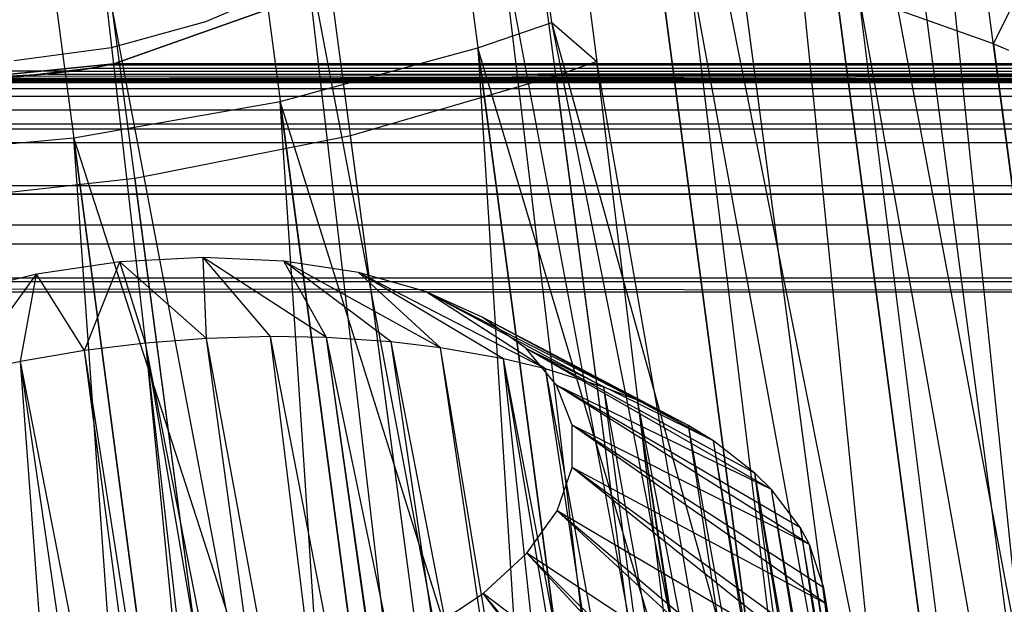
# Model space of a CAD drawing. Extents: x -23.4 to 23.6, y 0.3 to 4.
# Tile 43 of 189: x -18.956 to -18.362, y 2.332 to 2.686. Entities that reach past the tile are written whole.
import ezdxf

# ---------------------------------------------------------------- set-up
doc = ezdxf.new("R2010")
doc.units = 0
doc.header["$MEASUREMENT"] = 0
doc.layers.get('0').update_dxf_attribs({"color": 13, "linetype": 'CONTINUOUS'})

# ---------------------------------------------------------------- blocks, each defined once
blk = doc.blocks.new('FOURTY_V_PM_STL')
at = {"color": 0}
for p, q in [((-18.55293, 1.08014, -3.84648), (-18.9337, 3.95314, -2.17325)), ((-18.55293, 1.08014, -3.84648), (-18.9337, 3.95314, -2.17325)), ((-18.42377, 1.07754, -3.81261), (-18.80454, 3.95053, -2.13938)), ((-18.42377, 1.07754, -3.81261), (-18.80454, 3.95053, -2.13938)), ((-18.68537, 1.07115, -3.86117), (-19.06613, 3.94414, -2.18794)), ((-18.68537, 1.07115, -3.86117), (-19.06613, 3.94414, -2.18794)), ((-18.3016, 1.0634, -3.76054), (-18.68237, 3.93639, -2.08731)), ((-18.3016, 1.0634, -3.76054), (-18.68237, 3.93639, -2.08731)), ((-18.18994, 1.03815, -3.69176), (-18.5707, 3.91114, -2.01854)), ((-18.18994, 1.03815, -3.69176), (-18.5707, 3.91114, -2.01854)), ((-18.46372, 3.39106, -1.1012), (-18.35016, 2.28984, -1.69875)), ((-18.32068, 2.3118, -1.72976), (-18.46372, 3.39106, -1.1012)), ((-18.32068, 2.3118, -1.72976), (-18.46372, 3.39106, -1.1012)), ((-18.46372, 3.39106, -1.1012), (-18.35016, 2.28984, -1.69875)), ((-18.54682, 3.33477, -1.02345), (-18.43673, 2.2372, -1.62807)), ((-18.35016, 2.28984, -1.69875), (-18.54682, 3.33477, -1.02345)), ((-18.35016, 2.28984, -1.69875), (-18.54682, 3.33477, -1.02345)), ((-18.40378, 2.25551, -1.65201), (-18.54682, 3.33477, -1.02345)), ((-18.40378, 2.25551, -1.65201), (-18.54682, 3.33477, -1.02345)), ((-18.54682, 3.33477, -1.02345), (-18.43673, 2.2372, -1.62807)), ((-18.11228, 0.45219, -2.66798), (-18.49305, 3.32518, -0.99475)), ((-18.11228, 0.45219, -2.66798), (-18.49305, 3.32518, -0.99475)), ((-18.50209, 2.20575, -1.58894), (-18.64513, 3.28501, -0.96038)), ((-18.43673, 2.2372, -1.62807), (-18.64513, 3.28501, -0.96038)), ((-18.43673, 2.2372, -1.62807), (-18.64513, 3.28501, -0.96038)), ((-18.50209, 2.20575, -1.58894), (-18.64513, 3.28501, -0.96038)), ((-18.21351, 0.39872, -2.59921), (-18.59427, 3.27171, -0.92598)), ((-18.21351, 0.39872, -2.59921), (-18.59427, 3.27171, -0.92598)), ((-18.63497, 2.68399, -1.26468), (-18.71113, 3.25859, -0.93004)), ((-18.63497, 2.68399, -1.26468), (-18.71113, 3.25859, -0.93004)), ((-18.68385, 3.23498, -0.88329), (-18.60769, 2.66038, -1.21793)), ((-18.68385, 3.23498, -0.88329), (-18.60769, 2.66038, -1.21793)), ((-18.8124, 2.73792, -2.81741), (-18.58855, 1.04897, -3.80106)), ((-18.8124, 2.73792, -2.81741), (-18.58855, 1.04897, -3.80106)), ((-18.78531, 2.73885, -2.81284), (-18.46483, 1.04879, -3.7726)), ((-18.78531, 2.73885, -2.81284), (-18.46483, 1.04879, -3.7726)), ((-18.78531, 2.73885, -2.81284), (-18.58855, 1.04897, -3.80106)), ((-18.78531, 2.73885, -2.81284), (-18.58855, 1.04897, -3.80106)), ((-18.68867, 2.73775, -2.78895), (-18.46483, 1.04879, -3.7726)), ((-18.68867, 2.73775, -2.78895), (-18.46483, 1.04879, -3.7726)), ((-18.66584, 2.73644, -2.78151), (-18.34723, 1.03731, -3.72613)), ((-18.66584, 2.73644, -2.78151), (-18.34723, 1.03731, -3.72613)), ((-18.66584, 2.73644, -2.78151), (-18.46483, 1.04879, -3.7726)), ((-18.66584, 2.73644, -2.78151), (-18.46483, 1.04879, -3.7726)), ((-18.90782, 2.73052, -2.82643), (-18.58855, 1.04897, -3.80106)), ((-18.90782, 2.73052, -2.82643), (-18.58855, 1.04897, -3.80106)), ((-18.90782, 2.73052, -2.82643), (-18.71466, 1.03783, -3.81064)), ((-18.90782, 2.73052, -2.82643), (-18.71466, 1.03783, -3.81064)), ((-18.9385, 2.72679, -2.82699), (-18.71466, 1.03783, -3.81064)), ((-18.9385, 2.72679, -2.82699), (-18.71466, 1.03783, -3.81064)), ((-18.57108, 2.72627, -2.74249), (-18.34723, 1.03731, -3.72613)), ((-18.57108, 2.72627, -2.74249), (-18.34723, 1.03731, -3.72613)), ((-18.55283, 2.72336, -2.73334), (-18.23935, 1.01488, -3.66307)), ((-18.55283, 2.72336, -2.73334), (-18.23935, 1.01488, -3.66307)), ((-18.55283, 2.72336, -2.73334), (-18.34723, 1.03731, -3.72613)), ((-18.55283, 2.72336, -2.73334), (-18.34723, 1.03731, -3.72613)), ((-18.3683, 2.67113, -2.60168), (-18.34178, 2.72399, -2.58403)), ((-18.3683, 2.67113, -2.60168), (-18.34178, 2.72399, -2.58403)), ((-18.78967, 2.70762, -0.80709), (-18.844, 2.68433, -0.80709)), ((-18.78967, 2.70762, -0.80709), (-18.844, 2.68433, -0.80709)), ((-18.78967, 2.70762, -0.74803), (-18.844, 2.68433, -0.74803)), ((-18.78967, 2.70762, -0.74803), (-18.844, 2.68433, -0.74803)), ((-18.89951, 2.65891, -0.80709), (-18.78122, 2.70091, -0.80709)), ((-18.78122, 2.70091, -0.74016), (-18.89951, 2.65891, -0.74016)), ((-18.89951, 2.65891, -0.80709), (-18.78122, 2.70091, -0.80709)), ((-18.78122, 2.70091, -0.74016), (-18.89951, 2.65891, -0.74016)), ((-18.4632, 2.70384, -2.67942), (-18.23935, 1.01488, -3.66307)), ((-18.4632, 2.70384, -2.67942), (-18.23935, 1.01488, -3.66307)), ((-18.3683, 2.67113, -2.60168), (-18.44955, 2.7, -2.66973)), ((-18.44955, 2.7, -2.66973), (-18.14446, 0.98218, -3.58532)), ((-18.44955, 2.7, -2.66973), (-18.14446, 0.98218, -3.58532)), ((-18.44955, 2.7, -2.66973), (-18.23935, 1.01488, -3.66307)), ((-18.44955, 2.7, -2.66973), (-18.23935, 1.01488, -3.66307)), ((-18.3683, 2.67113, -2.60168), (-18.44955, 2.7, -2.66973)), ((-18.844, 2.68433, -0.80709), (-18.90099, 2.66866, -0.80709)), ((-18.844, 2.68433, -0.80709), (-18.90099, 2.66866, -0.80709)), ((-18.844, 2.68433, -0.74803), (-18.90099, 2.66866, -0.74803)), ((-18.844, 2.68433, -0.74803), (-18.90099, 2.66866, -0.74803)), ((-18.844, 2.68433, -0.80709), (-18.844, 2.68433, -0.74803)), ((-18.844, 2.68433, -0.80709), (-18.844, 2.68433, -0.74803)), ((-18.67952, 2.6687, -1.24856), (-18.63497, 2.68399, -1.26468)), ((-18.67952, 2.6687, -1.24856), (-18.63497, 2.68399, -1.26468)), ((-18.50209, 2.20575, -1.58894), (-18.63497, 2.68399, -1.26468)), ((-18.50209, 2.20575, -1.58894), (-18.63497, 2.68399, -1.26468)), ((-18.53676, 2.19127, -1.57198), (-18.63497, 2.68399, -1.26468)), ((-18.53676, 2.19127, -1.57198), (-18.63497, 2.68399, -1.26468)), ((-18.63497, 2.68399, -1.26468), (-18.60769, 2.66038, -1.21793)), ((-18.63497, 2.68399, -1.26468), (-18.60769, 2.66038, -1.21793)), ((-18.35895, 2.66702, -2.59249), (-18.3683, 2.67113, -2.60168)), ((-18.3683, 2.67113, -2.60168), (-18.14446, 0.98218, -3.58532)), ((-18.3683, 2.67113, -2.60168), (-18.14446, 0.98218, -3.58532)), ((-18.35895, 2.66702, -2.59249), (-18.3683, 2.67113, -2.60168)), ((-18.90099, 2.66866, -0.80709), (-18.95958, 2.66089, -0.80709)), ((-18.90099, 2.66866, -0.80709), (-18.95958, 2.66089, -0.80709)), ((-18.90099, 2.66866, -0.74803), (-18.95958, 2.66089, -0.74803)), ((-18.90099, 2.66866, -0.74803), (-18.95958, 2.66089, -0.74803)), ((-18.90099, 2.66866, -0.80709), (-18.90099, 2.66866, -0.74803)), ((-18.90099, 2.66866, -0.80709), (-18.90099, 2.66866, -0.74803)), ((-18.79893, 2.6363, -1.22011), (-18.67952, 2.6687, -1.24856)), ((-18.79893, 2.6363, -1.22011), (-18.67952, 2.6687, -1.24856)), ((-18.67952, 2.6687, -1.24856), (-18.64737, 2.15338, -1.53209)), ((-18.53676, 2.19127, -1.57198), (-18.67952, 2.6687, -1.24856)), ((-18.53676, 2.19127, -1.57198), (-18.67952, 2.6687, -1.24856)), ((-18.61263, 2.16404, -1.54248), (-18.67952, 2.6687, -1.24856)), ((-18.61263, 2.16404, -1.54248), (-18.67952, 2.6687, -1.24856)), ((-18.67952, 2.6687, -1.24856), (-18.64737, 2.15338, -1.53209)), ((-18.98705, 2.65018, -0.80681), (-18.89951, 2.65891, -0.80709)), ((-18.89951, 2.65891, -0.74016), (-18.98705, 2.65018, -0.73918)), ((-18.89951, 2.65891, -0.74016), (-18.98705, 2.65018, -0.73918)), ((-18.98705, 2.65018, -0.80681), (-18.89951, 2.65891, -0.80709)), ((-18.902, 2.65842, -0.65399), (-18.91282, 2.65644, -0.65916)), ((-18.902, 2.65842, -0.65399), (-18.91282, 2.65644, -0.65916)), ((-18.91281, 2.65644, -0.64961), (-18.89957, 2.6589, -0.65026)), ((-18.91281, 2.65644, -0.64961), (-18.89957, 2.6589, -0.65026)), ((-18.90028, 2.65876, -0.65207), (-18.91281, 2.65644, -0.64961)), ((-18.90028, 2.65876, -0.65207), (-18.91281, 2.65644, -0.64961)), ((-18.91281, 2.65644, -0.64961), (-18.90051, 2.65871, -0.64681)), ((-18.91281, 2.65644, -0.64961), (-18.90051, 2.65871, -0.64681)), ((-18.902, 2.65842, -0.64523), (-18.91281, 2.65644, -0.64961)), ((-18.902, 2.65842, -0.64523), (-18.91281, 2.65644, -0.64961)), ((-18.902, 2.65842, -0.64523), (-18.91279, 2.65645, -0.64007)), ((-18.902, 2.65842, -0.64523), (-18.91279, 2.65645, -0.64007)), ((-15.5312, 2.6589, -0.65042), (-18.902, 2.65842, -0.65399)), ((-18.902, 2.65842, -0.65399), (-15.53123, 2.6589, -0.64895)), ((-18.902, 2.65842, -0.65399), (-15.53123, 2.6589, -0.64895)), ((-15.5312, 2.6589, -0.65042), (-18.902, 2.65842, -0.65399)), ((-18.90028, 2.65876, -0.65207), (-18.902, 2.65842, -0.65399)), ((-15.53051, 2.65876, -0.64715), (-18.902, 2.65842, -0.65399)), ((-15.53051, 2.65876, -0.64715), (-18.902, 2.65842, -0.65399)), ((-18.90028, 2.65876, -0.65207), (-18.902, 2.65842, -0.65399)), ((-18.90051, 2.65871, -0.64681), (-18.902, 2.65842, -0.64523)), ((-18.902, 2.65842, -0.65399), (-15.53028, 2.65871, -0.6524)), ((-18.902, 2.65842, -0.65399), (-15.53028, 2.65871, -0.6524)), ((-18.90051, 2.65871, -0.64681), (-18.902, 2.65842, -0.64523)), ((-15.52879, 2.65842, -0.64523), (-18.902, 2.65842, -0.65399)), ((-15.52879, 2.65842, -0.64523), (-18.902, 2.65842, -0.65399)), ((-18.902, 2.65842, -0.64523), (-15.52879, 2.65842, -0.64523)), ((-18.902, 2.65842, -0.64523), (-15.52879, 2.65842, -0.64523)), ((-18.902, 2.65842, -0.65399), (-15.52879, 2.65842, -0.65399)), ((-18.902, 2.65842, -0.65399), (-15.52879, 2.65842, -0.65399)), ((-18.90051, 2.65871, -0.64681), (-18.8996, 2.6589, -0.6488)), ((-18.90051, 2.65871, -0.64681), (-18.8996, 2.6589, -0.6488)), ((-18.90051, 2.65871, -0.64681), (-15.52879, 2.65842, -0.64523)), ((-18.90051, 2.65871, -0.64681), (-15.52879, 2.65842, -0.64523)), ((-18.90028, 2.65876, -0.65207), (-18.89957, 2.6589, -0.65026)), ((-18.90028, 2.65876, -0.65207), (-18.89957, 2.6589, -0.65026)), ((-15.52879, 2.65842, -0.64523), (-18.90028, 2.65876, -0.65207)), ((-15.52879, 2.65842, -0.64523), (-18.90028, 2.65876, -0.65207)), ((-18.8996, 2.6589, -0.6488), (-18.89957, 2.6589, -0.65026)), ((-18.8996, 2.6589, -0.6488), (-15.52879, 2.65842, -0.64523)), ((-18.8996, 2.6589, -0.6488), (-15.52879, 2.65842, -0.64523)), ((-18.8996, 2.6589, -0.6488), (-18.89957, 2.6589, -0.65026)), ((-15.52879, 2.65842, -0.64523), (-18.89957, 2.6589, -0.65026)), ((-15.52879, 2.65842, -0.64523), (-18.89957, 2.6589, -0.65026)), ((-15.53128, 2.65891, -0.80709), (-18.89951, 2.65891, -0.80709)), ((-18.89951, 2.65891, -0.74016), (-15.53128, 2.65891, -0.74016)), ((-15.53128, 2.65891, -0.80709), (-18.89951, 2.65891, -0.80709)), ((-15.51777, 2.65641, -0.80708), (-18.89951, 2.65891, -0.80709)), ((-15.51777, 2.65641, -0.80708), (-18.89951, 2.65891, -0.80709)), ((-18.89951, 2.65891, -0.74016), (-15.53128, 2.65891, -0.74016)), ((-18.89951, 2.65891, -0.80709), (-18.89951, 2.65891, -0.74016)), ((-18.89951, 2.65891, -0.80709), (-18.89951, 2.65891, -0.74016)), ((-18.60769, 2.66038, -1.21793), (-18.63239, 2.65164, -1.20855)), ((-18.60769, 2.66038, -1.21793), (-18.63239, 2.65164, -1.20855)), ((-18.21351, 0.39872, -2.59921), (-18.60769, 2.66038, -1.21793)), ((-18.32777, 0.35325, -2.54714), (-18.60769, 2.66038, -1.21793)), ((-18.32777, 0.35325, -2.54714), (-18.60769, 2.66038, -1.21793)), ((-18.21351, 0.39872, -2.59921), (-18.60769, 2.66038, -1.21793)), ((18.89582, 2.65462, -0.66188), (-23.16028, 2.64777, -0.66734)), ((18.89582, 2.65462, -0.66188), (-23.16028, 2.64777, -0.66734)), ((-23.16028, 2.64777, -0.66734), (-15.50631, 2.65462, -0.66188)), ((-23.16028, 2.64777, -0.66734), (-15.50631, 2.65462, -0.66188)), ((-18.92448, 2.65462, -0.66188), (-19.04962, 2.65462, -0.66188)), ((-18.95569, 2.65129, -0.64756), (-19.04962, 2.65462, -0.64961)), ((-18.95569, 2.65129, -0.64756), (-19.04962, 2.65462, -0.64961)), ((-18.95569, 2.65129, -0.64756), (-19.04962, 2.65462, -0.66188)), ((-18.95569, 2.65129, -0.64756), (-19.04962, 2.65462, -0.66188)), ((-18.92448, 2.65462, -0.66188), (-19.04962, 2.65462, -0.66188)), ((-15.51777, 2.65641, -0.80708), (-18.98705, 2.65018, -0.80681)), ((-15.51777, 2.65641, -0.80708), (-18.98705, 2.65018, -0.80681)), ((-18.93861, 2.65283, -0.63538), (-18.98705, 2.65018, -0.63325)), ((-18.93861, 2.65283, -0.63538), (-18.98705, 2.65018, -0.63325)), ((-18.91279, 2.65645, -0.64007), (-18.95569, 2.65129, -0.64756)), ((-18.91279, 2.65645, -0.64007), (-18.95569, 2.65129, -0.64756)), ((-18.91281, 2.65644, -0.64961), (-18.95569, 2.65129, -0.64756)), ((-18.91281, 2.65644, -0.64961), (-18.95569, 2.65129, -0.64756)), ((-18.95569, 2.65129, -0.64756), (-18.92448, 2.65462, -0.66188)), ((-18.95569, 2.65129, -0.64756), (-18.92448, 2.65462, -0.66188)), ((-18.93861, 2.65283, -0.63538), (-18.95569, 2.65129, -0.64756)), ((-18.93861, 2.65283, -0.63538), (-18.95569, 2.65129, -0.64756)), ((-18.91279, 2.65645, -0.64007), (-18.93861, 2.65283, -0.63538)), ((-18.91279, 2.65645, -0.64007), (-18.93861, 2.65283, -0.63538)), ((-18.93861, 2.65283, -0.63538), (-15.50631, 2.65462, -0.63733)), ((-18.93861, 2.65283, -0.63538), (-15.50631, 2.65462, -0.63733)), ((-18.93861, 2.65283, -0.63538), (-15.44374, 2.65018, -0.63325)), ((-18.93861, 2.65283, -0.63538), (-15.44374, 2.65018, -0.63325)), ((-18.92448, 2.65462, -0.66188), (-18.91282, 2.65644, -0.65916)), ((-18.91281, 2.65644, -0.64961), (-18.92448, 2.65462, -0.66188)), ((-18.91281, 2.65644, -0.64961), (-18.92448, 2.65462, -0.66188)), ((-18.92448, 2.65462, -0.66188), (-18.91282, 2.65644, -0.65916)), ((-18.92448, 2.65462, -0.66188), (-15.50631, 2.65462, -0.66188)), ((-18.92448, 2.65462, -0.66188), (-15.50631, 2.65462, -0.66188)), ((-18.91282, 2.65644, -0.65916), (-15.51798, 2.65644, -0.65916)), ((-18.91282, 2.65644, -0.65916), (-15.51798, 2.65644, -0.65916)), ((-18.91281, 2.65644, -0.64961), (-18.91282, 2.65644, -0.65916)), ((-18.91281, 2.65644, -0.64961), (-18.91282, 2.65644, -0.65916)), ((-18.91279, 2.65645, -0.64007), (-18.91281, 2.65644, -0.64961)), ((-18.91279, 2.65645, -0.64007), (-18.91281, 2.65644, -0.64961)), ((-18.91279, 2.65645, -0.64007), (-15.51795, 2.65644, -0.64005)), ((-18.91279, 2.65645, -0.64007), (-15.51795, 2.65644, -0.64005)), ((-18.91279, 2.65645, -0.64007), (-15.50631, 2.65462, -0.63733)), ((-18.91279, 2.65645, -0.64007), (-15.50631, 2.65462, -0.63733)), ((-15.44374, 2.65018, -0.63325), (-23.16028, 2.64777, -0.63187)), ((-15.44374, 2.65018, -0.63325), (-23.16028, 2.64777, -0.63187)), ((-23.16028, 2.64777, -0.63187), (18.96571, 2.64907, -0.63256)), ((-23.16028, 2.64777, -0.63187), (18.96571, 2.64907, -0.63256)), ((-23.16028, 2.64777, -0.63187), (23.13893, 2.64777, -0.63187)), ((-23.16028, 2.64777, -0.63187), (23.13893, 2.64777, -0.63187)), ((23.13893, 2.64777, -0.66734), (-23.16028, 2.64777, -0.66734)), ((23.13893, 2.64777, -0.66734), (-23.16028, 2.64777, -0.66734)), ((-18.98705, 2.65018, -0.63325), (-18.95569, 2.65129, -0.64756)), ((-18.98705, 2.65018, -0.63325), (-18.95569, 2.65129, -0.64756)), ((-15.44374, 2.65018, -0.80681), (-18.98705, 2.65018, -0.80681)), ((-15.44374, 2.65018, -0.80681), (-18.98705, 2.65018, -0.80681)), ((-18.98705, 2.65018, -0.63325), (-15.44374, 2.65018, -0.63325)), ((-18.98705, 2.65018, -0.63325), (-15.44374, 2.65018, -0.63325)), ((-18.98705, 2.65018, -0.73918), (-15.44374, 2.65018, -0.73918)), ((-18.98705, 2.65018, -0.73918), (-15.44374, 2.65018, -0.73918)), ((-18.63239, 2.65164, -1.20855), (-18.75641, 2.61548, -1.17469)), ((-18.63239, 2.65164, -1.20855), (-18.75641, 2.61548, -1.17469)), ((-18.32777, 0.35325, -2.54714), (-18.63239, 2.65164, -1.20855)), ((-18.32777, 0.35325, -2.54714), (-18.63239, 2.65164, -1.20855)), ((-13.90044, 2.64385, -0.73716), (-23.16028, 2.64385, -0.73716)), ((-13.90044, 2.64385, -0.73716), (-23.16028, 2.64385, -0.73716)), ((23.13893, 2.63923, -0.62992), (-23.16028, 2.63923, -0.62992)), ((23.13893, 2.63923, -0.62992), (-23.16028, 2.63923, -0.62992)), ((23.13893, 2.63923, -0.66929), (-23.16028, 2.63923, -0.66929)), ((23.13893, 2.63923, -0.66929), (-23.16028, 2.63923, -0.66929)), ((-18.92358, 2.6142, -1.21052), (-18.79893, 2.6363, -1.22011)), ((-18.92358, 2.6142, -1.21052), (-18.79893, 2.6363, -1.22011)), ((-18.64737, 2.15338, -1.53209), (-18.79893, 2.6363, -1.22011)), ((-18.73204, 2.13164, -1.51402), (-18.79893, 2.6363, -1.22011)), ((-18.64737, 2.15338, -1.53209), (-18.79893, 2.6363, -1.22011)), ((-18.73204, 2.13164, -1.51402), (-18.79893, 2.6363, -1.22011)), ((-18.76537, 2.12461, -1.50955), (-18.79893, 2.6363, -1.22011)), ((-18.76537, 2.12461, -1.50955), (-18.79893, 2.6363, -1.22011)), ((23.13893, 2.63107, -0.72863), (-23.16028, 2.63107, -0.72863)), ((23.13893, 2.63107, -0.72863), (-23.16028, 2.63107, -0.72863)), ((23.13893, 2.62254, -0.71585), (-23.16028, 2.62254, -0.71585)), ((23.13893, 2.62254, -0.71585), (-23.16028, 2.62254, -0.71585)), ((-17.26818, 2.61954, -0.20669), (-23.16028, 2.61954, -0.20669)), ((23.13893, 2.61954, 0), (-23.16028, 2.61954, 0)), ((-18.43583, 2.61954, -0.10827), (-23.16028, 2.61954, -0.10827)), ((23.13893, 2.61954, 0), (-23.16028, 2.61954, 0)), ((-18.43583, 2.61954, -0.10827), (-23.16028, 2.61954, -0.10827)), ((-4.6406, 2.61954, -0.62992), (-23.16028, 2.61954, -0.62992)), ((-17.26818, 2.61954, -0.20669), (-23.16028, 2.61954, -0.20669)), ((-4.6406, 2.61954, -0.62992), (-23.16028, 2.61954, -0.62992)), ((23.13893, 2.61954, -0.66929), (-23.16028, 2.61954, -0.66929)), ((23.13893, 2.61954, -0.70079), (-23.16028, 2.61954, -0.70079)), ((23.13893, 2.61954, -0.66929), (-23.16028, 2.61954, -0.66929)), ((23.13893, 2.61954, -0.70079), (-23.16028, 2.61954, -0.70079)), ((-17.2368, 2.61947, -0.09824), (-18.43583, 2.61954, -0.10827)), ((-17.25472, 2.61954, -0.10827), (-18.43583, 2.61954, -0.10827)), ((-17.2368, 2.61947, -0.09824), (-18.43583, 2.61954, -0.10827)), ((-17.25472, 2.61954, -0.10827), (-18.43583, 2.61954, -0.10827)), ((-13.90044, 2.61122, -0.79857), (-23.16028, 2.61122, -0.79857)), ((-13.90044, 2.61122, -0.79857), (-23.16028, 2.61122, -0.79857)), ((-19.04969, 2.60306, -1.22011), (-18.92358, 2.6142, -1.21052)), ((-19.04969, 2.60306, -1.22011), (-18.92358, 2.6142, -1.21052)), ((-18.76537, 2.12461, -1.50955), (-18.92358, 2.6142, -1.21052)), ((-18.8567, 2.10954, -1.50444), (-18.92358, 2.6142, -1.21052)), ((-18.76537, 2.12461, -1.50955), (-18.92358, 2.6142, -1.21052)), ((-18.8567, 2.10954, -1.50444), (-18.92358, 2.6142, -1.21052)), ((-18.88738, 2.1058, -1.50501), (-18.92358, 2.6142, -1.21052)), ((-18.88738, 2.1058, -1.50501), (-18.92358, 2.6142, -1.21052)), ((-18.75641, 2.61548, -1.17469), (-18.88662, 2.58967, -1.15999)), ((-18.75641, 2.61548, -1.17469), (-18.88662, 2.58967, -1.15999)), ((-18.4518, 0.31709, -2.51327), (-18.75641, 2.61548, -1.17469)), ((-18.4518, 0.31709, -2.51327), (-18.75641, 2.61548, -1.17469)), ((-18.88662, 2.58967, -1.15999), (-19.01927, 2.57495, -1.1649)), ((-18.88662, 2.58967, -1.15999), (-19.01927, 2.57495, -1.1649)), ((-18.58201, 0.29127, -2.49858), (-18.88662, 2.58967, -1.15999)), ((-18.58201, 0.29127, -2.49858), (-18.88662, 2.58967, -1.15999)), ((-23.16028, 2.58548, -0.00608), (23.13893, 2.58548, -0.00608)), ((-23.16028, 2.58548, -0.00608), (23.13893, 2.58548, -0.00608)), ((-17.27579, 2.58099, -0.10827), (-18.43583, 2.58017, -0.10827)), ((-17.27579, 2.58099, -0.10827), (-18.43583, 2.58017, -0.10827)), ((-23.16028, 2.58017, -0.20669), (-17.26209, 2.58017, -0.20669)), ((-18.43583, 2.58017, -0.10827), (-23.16028, 2.58017, -0.10827)), ((-23.16028, 2.58017, -0.20669), (-17.26209, 2.58017, -0.20669)), ((-18.43583, 2.58017, -0.10827), (-23.16028, 2.58017, -0.10827)), ((-17.28355, 2.58017, -0.11974), (-18.43583, 2.58017, -0.10827)), ((-17.28355, 2.58017, -0.11974), (-18.43583, 2.58017, -0.10827)), ((23.13893, 2.56148, -0.76673), (-23.16028, 2.56148, -0.76673)), ((23.13893, 2.56148, -0.76673), (-23.16028, 2.56148, -0.76673)), ((23.13893, 2.54995, -0.02883), (-23.16028, 2.54995, -0.02883)), ((23.13893, 2.54995, -0.02883), (-23.16028, 2.54995, -0.02883)), ((-18.89578, 2.53926, -2.41411), (-18.94608, 2.53187, -2.41287)), ((-18.89578, 2.53926, -2.41411), (-18.94608, 2.53187, -2.41287)), ((-18.91716, 2.48577, -2.60272), (-18.89578, 2.53926, -2.41411)), ((-18.91716, 2.48577, -2.60272), (-18.89578, 2.53926, -2.41411)), ((-18.84546, 2.54193, -2.40724), (-18.89578, 2.53926, -2.41411)), ((-18.84546, 2.54193, -2.40724), (-18.89578, 2.53926, -2.41411)), ((-18.84353, 2.49312, -2.59859), (-18.89578, 2.53926, -2.41411)), ((-18.88035, 2.49028, -2.6021), (-18.89578, 2.53926, -2.41411)), ((-18.84353, 2.49312, -2.59859), (-18.89578, 2.53926, -2.41411)), ((-18.88035, 2.49028, -2.6021), (-18.89578, 2.53926, -2.41411)), ((-18.79684, 2.53978, -2.39248), (-18.84546, 2.54193, -2.40724)), ((-18.77106, 2.4937, -2.5831), (-18.84546, 2.54193, -2.40724)), ((-18.79684, 2.53978, -2.39248), (-18.84546, 2.54193, -2.40724)), ((-18.80487, 2.49428, -2.59178), (-18.84546, 2.54193, -2.40724)), ((-18.77106, 2.4937, -2.5831), (-18.84546, 2.54193, -2.40724)), ((-18.80487, 2.49428, -2.59178), (-18.84546, 2.54193, -2.40724)), ((-18.84353, 2.49312, -2.59859), (-18.84546, 2.54193, -2.40724)), ((-18.84353, 2.49312, -2.59859), (-18.84546, 2.54193, -2.40724)), ((-18.75157, 2.53289, -2.37036), (-18.79684, 2.53978, -2.39248)), ((-18.70208, 2.48749, -2.55673), (-18.79684, 2.53978, -2.39248)), ((-18.75157, 2.53289, -2.37036), (-18.79684, 2.53978, -2.39248)), ((-18.73194, 2.49106, -2.56966), (-18.79684, 2.53978, -2.39248)), ((-18.70208, 2.48749, -2.55673), (-18.79684, 2.53978, -2.39248)), ((-18.73194, 2.49106, -2.56966), (-18.79684, 2.53978, -2.39248)), ((-18.77106, 2.4937, -2.5831), (-18.79684, 2.53978, -2.39248)), ((-18.77106, 2.4937, -2.5831), (-18.79684, 2.53978, -2.39248)), ((-23.16028, 2.52963, -0.71698), (23.13893, 2.52963, -0.71698)), ((-23.16028, 2.52963, -0.71698), (23.13893, 2.52963, -0.71698)), ((-17.23732, 2.52112, -0.09843), (-23.16028, 2.5272, -0.06436)), ((-17.23047, 2.52114, -0.09631), (-23.16028, 2.5272, -0.06436)), ((-17.23732, 2.52112, -0.09843), (-23.16028, 2.5272, -0.06436)), ((-13.90044, 2.5272, -0.06436), (-23.16028, 2.5272, -0.06436)), ((-17.23047, 2.52114, -0.09631), (-23.16028, 2.5272, -0.06436)), ((-13.90044, 2.5272, -0.06436), (-23.16028, 2.5272, -0.06436)), ((-18.94608, 2.53187, -2.41287), (-18.99465, 2.52002, -2.40357)), ((-18.94608, 2.53187, -2.41287), (-18.99465, 2.52002, -2.40357)), ((-18.98958, 2.47187, -2.59534), (-18.94608, 2.53187, -2.41287)), ((-18.98958, 2.47187, -2.59534), (-18.94608, 2.53187, -2.41287)), ((-18.9558, 2.4792, -2.60024), (-18.94608, 2.53187, -2.41287)), ((-18.9558, 2.4792, -2.60024), (-18.94608, 2.53187, -2.41287)), ((-18.91716, 2.48577, -2.60272), (-18.94608, 2.53187, -2.41287)), ((-18.91716, 2.48577, -2.60272), (-18.94608, 2.53187, -2.41287)), ((-18.71119, 2.5215, -2.34161), (-18.75157, 2.53289, -2.37036)), ((-18.6388, 2.47468, -2.52034), (-18.75157, 2.53289, -2.37036)), ((-18.71119, 2.5215, -2.34161), (-18.75157, 2.53289, -2.37036)), ((-18.66403, 2.48073, -2.53647), (-18.75157, 2.53289, -2.37036)), ((-18.6388, 2.47468, -2.52034), (-18.75157, 2.53289, -2.37036)), ((-18.66403, 2.48073, -2.53647), (-18.75157, 2.53289, -2.37036)), ((-18.70208, 2.48749, -2.55673), (-18.75157, 2.53289, -2.37036)), ((-18.70208, 2.48749, -2.55673), (-18.75157, 2.53289, -2.37036)), ((23.13893, 2.52112, -0.66929), (-23.16028, 2.52112, -0.66929)), ((-17.23732, 2.52112, -0.09843), (-23.16028, 2.52112, -0.09843)), ((23.13893, 2.52112, -0.66929), (-23.16028, 2.52112, -0.66929)), ((-17.23732, 2.52112, -0.09843), (-23.16028, 2.52112, -0.09843)), ((-18.67708, 2.50599, -2.30722), (-18.71119, 2.5215, -2.34161)), ((-18.58326, 2.45569, -2.47509), (-18.71119, 2.5215, -2.34161)), ((-18.67708, 2.50599, -2.30722), (-18.71119, 2.5215, -2.34161)), ((-18.60347, 2.46365, -2.49335), (-18.71119, 2.5215, -2.34161)), ((-18.58326, 2.45569, -2.47509), (-18.71119, 2.5215, -2.34161)), ((-18.60347, 2.46365, -2.49335), (-18.71119, 2.5215, -2.34161)), ((-18.6388, 2.47468, -2.52034), (-18.71119, 2.5215, -2.34161)), ((-18.6388, 2.47468, -2.52034), (-18.71119, 2.5215, -2.34161)), ((-18.6504, 2.4869, -2.26836), (-18.67708, 2.50599, -2.30722)), ((-18.53725, 2.43112, -2.42244), (-18.67708, 2.50599, -2.30722)), ((-18.6504, 2.4869, -2.26836), (-18.67708, 2.50599, -2.30722)), ((-18.5523, 2.44038, -2.44176), (-18.67708, 2.50599, -2.30722)), ((-18.53725, 2.43112, -2.42244), (-18.67708, 2.50599, -2.30722)), ((-18.5523, 2.44038, -2.44176), (-18.67708, 2.50599, -2.30722)), ((-18.58326, 2.45569, -2.47509), (-18.67708, 2.50599, -2.30722)), ((-18.58326, 2.45569, -2.47509), (-18.67708, 2.50599, -2.30722)), ((-18.84353, 2.49312, -2.59859), (-18.88035, 2.49028, -2.6021)), ((-18.84353, 2.49312, -2.59859), (-18.88035, 2.49028, -2.6021)), ((-18.80487, 2.49428, -2.59178), (-18.84353, 2.49312, -2.59859)), ((-18.80487, 2.49428, -2.59178), (-18.84353, 2.49312, -2.59859)), ((-18.72682, 1.86205, -2.98452), (-18.84353, 2.49312, -2.59859)), ((-18.72682, 1.86205, -2.98452), (-18.84353, 2.49312, -2.59859)), ((-18.7567, 1.86096, -2.98946), (-18.84353, 2.49312, -2.59859)), ((-18.7567, 1.86096, -2.98946), (-18.84353, 2.49312, -2.59859)), ((-18.77106, 2.4937, -2.5831), (-18.80487, 2.49428, -2.59178)), ((-18.68204, 1.86162, -2.97359), (-18.80487, 2.49428, -2.59178)), ((-18.77106, 2.4937, -2.5831), (-18.80487, 2.49428, -2.59178)), ((-18.68204, 1.86162, -2.97359), (-18.80487, 2.49428, -2.59178)), ((-18.72682, 1.86205, -2.98452), (-18.80487, 2.49428, -2.59178)), ((-18.72682, 1.86205, -2.98452), (-18.80487, 2.49428, -2.59178)), ((-18.73194, 2.49106, -2.56966), (-18.77106, 2.4937, -2.5831)), ((-18.63854, 1.85868, -2.95864), (-18.77106, 2.4937, -2.5831)), ((-18.73194, 2.49106, -2.56966), (-18.77106, 2.4937, -2.5831)), ((-18.68078, 1.86157, -2.97322), (-18.77106, 2.4937, -2.5831)), ((-18.63854, 1.85868, -2.95864), (-18.77106, 2.4937, -2.5831)), ((-18.68078, 1.86157, -2.97322), (-18.77106, 2.4937, -2.5831)), ((-18.68204, 1.86162, -2.97359), (-18.77106, 2.4937, -2.5831)), ((-18.68204, 1.86162, -2.97359), (-18.77106, 2.4937, -2.5831)), ((-18.91716, 2.48577, -2.60272), (-18.9558, 2.4792, -2.60024)), ((-18.91716, 2.48577, -2.60272), (-18.9558, 2.4792, -2.60024)), ((-18.88035, 2.49028, -2.6021), (-18.91716, 2.48577, -2.60272)), ((-18.88035, 2.49028, -2.6021), (-18.91716, 2.48577, -2.60272)), ((-18.81817, 1.85539, -2.99388), (-18.91716, 2.48577, -2.60272)), ((-18.81817, 1.85539, -2.99388), (-18.91716, 2.48577, -2.60272)), ((-18.83384, 1.85326, -2.99378), (-18.91716, 2.48577, -2.60272)), ((-18.83384, 1.85326, -2.99378), (-18.91716, 2.48577, -2.60272)), ((-18.88035, 2.49028, -2.6021), (-18.81817, 1.85539, -2.99388)), ((-18.7567, 1.86096, -2.98946), (-18.88035, 2.49028, -2.6021)), ((-18.7567, 1.86096, -2.98946), (-18.88035, 2.49028, -2.6021)), ((-18.77237, 1.85997, -2.99131), (-18.88035, 2.49028, -2.6021)), ((-18.77237, 1.85997, -2.99131), (-18.88035, 2.49028, -2.6021)), ((-18.88035, 2.49028, -2.6021), (-18.81817, 1.85539, -2.99388)), ((-18.70208, 2.48749, -2.55673), (-18.73194, 2.49106, -2.56966)), ((-18.60851, 1.85506, -2.9456), (-18.73194, 2.49106, -2.56966)), ((-18.70208, 2.48749, -2.55673), (-18.73194, 2.49106, -2.56966)), ((-18.60851, 1.85506, -2.9456), (-18.73194, 2.49106, -2.56966)), ((-18.63854, 1.85868, -2.95864), (-18.73194, 2.49106, -2.56966)), ((-18.63854, 1.85868, -2.95864), (-18.73194, 2.49106, -2.56966)), ((-18.66403, 2.48073, -2.53647), (-18.70208, 2.48749, -2.55673)), ((-18.5968, 1.85326, -2.93984), (-18.70208, 2.48749, -2.55673)), ((-18.66403, 2.48073, -2.53647), (-18.70208, 2.48749, -2.55673)), ((-18.5968, 1.85326, -2.93984), (-18.70208, 2.48749, -2.55673)), ((-18.60851, 1.85506, -2.9456), (-18.70208, 2.48749, -2.55673)), ((-18.60851, 1.85506, -2.9456), (-18.70208, 2.48749, -2.55673)), ((-18.63206, 2.46486, -2.22636), (-18.6504, 2.4869, -2.26836)), ((-18.50224, 2.40178, -2.36408), (-18.6504, 2.4869, -2.26836)), ((-18.63206, 2.46486, -2.22636), (-18.6504, 2.4869, -2.26836)), ((-18.51229, 2.41174, -2.38348), (-18.6504, 2.4869, -2.26836)), ((-18.50224, 2.40178, -2.36408), (-18.6504, 2.4869, -2.26836)), ((-18.51229, 2.41174, -2.38348), (-18.6504, 2.4869, -2.26836)), ((-18.53725, 2.43112, -2.42244), (-18.6504, 2.4869, -2.26836)), ((-18.53725, 2.43112, -2.42244), (-18.6504, 2.4869, -2.26836)), ((-18.6388, 2.47468, -2.52034), (-18.66403, 2.48073, -2.53647)), ((-18.54222, 1.84164, -2.90747), (-18.66403, 2.48073, -2.53647)), ((-18.6388, 2.47468, -2.52034), (-18.66403, 2.48073, -2.53647)), ((-18.55729, 1.84543, -2.91741), (-18.66403, 2.48073, -2.53647)), ((-18.54222, 1.84164, -2.90747), (-18.66403, 2.48073, -2.53647)), ((-18.55729, 1.84543, -2.91741), (-18.66403, 2.48073, -2.53647)), ((-18.5968, 1.85326, -2.93984), (-18.66403, 2.48073, -2.53647)), ((-18.5968, 1.85326, -2.93984), (-18.66403, 2.48073, -2.53647)), ((-18.9558, 2.4792, -2.60024), (-18.98958, 2.47187, -2.59534)), ((-18.9558, 2.4792, -2.60024), (-18.98958, 2.47187, -2.59534)), ((-18.83384, 1.85326, -2.99378), (-18.9558, 2.4792, -2.60024)), ((-18.8637, 1.84838, -2.99219), (-18.9558, 2.4792, -2.60024)), ((-18.83384, 1.85326, -2.99378), (-18.9558, 2.4792, -2.60024)), ((-18.8637, 1.84838, -2.99219), (-18.9558, 2.4792, -2.60024)), ((-18.90845, 1.839, -2.98628), (-18.9558, 2.4792, -2.60024)), ((-18.90845, 1.839, -2.98628), (-18.9558, 2.4792, -2.60024)), ((-18.60347, 2.46365, -2.49335), (-18.6388, 2.47468, -2.52034)), ((-18.52048, 1.83527, -2.89159), (-18.6388, 2.47468, -2.52034)), ((-18.60347, 2.46365, -2.49335), (-18.6388, 2.47468, -2.52034)), ((-18.52048, 1.83527, -2.89159), (-18.6388, 2.47468, -2.52034)), ((-18.54222, 1.84164, -2.90747), (-18.6388, 2.47468, -2.52034)), ((-18.54222, 1.84164, -2.90747), (-18.6388, 2.47468, -2.52034)), ((-18.62269, 2.44064, -2.18263), (-18.63206, 2.46486, -2.22636)), ((-18.47936, 2.36859, -2.30189), (-18.63206, 2.46486, -2.22636)), ((-18.62269, 2.44064, -2.18263), (-18.63206, 2.46486, -2.22636)), ((-18.48478, 2.37869, -2.32047), (-18.63206, 2.46486, -2.22636)), ((-18.47936, 2.36859, -2.30189), (-18.63206, 2.46486, -2.22636)), ((-18.48478, 2.37869, -2.32047), (-18.63206, 2.46486, -2.22636)), ((-18.50224, 2.40178, -2.36408), (-18.63206, 2.46486, -2.22636)), ((-18.50224, 2.40178, -2.36408), (-18.63206, 2.46486, -2.22636)), ((-18.58326, 2.45569, -2.47509), (-18.60347, 2.46365, -2.49335)), ((-18.48677, 1.8229, -2.86268), (-18.60347, 2.46365, -2.49335)), ((-18.58326, 2.45569, -2.47509), (-18.60347, 2.46365, -2.49335)), ((-18.48677, 1.8229, -2.86268), (-18.60347, 2.46365, -2.49335)), ((-18.52048, 1.83527, -2.89159), (-18.60347, 2.46365, -2.49335)), ((-18.52048, 1.83527, -2.89159), (-18.60347, 2.46365, -2.49335)), ((-18.5523, 2.44038, -2.44176), (-18.58326, 2.45569, -2.47509)), ((-18.45655, 1.80846, -2.83101), (-18.58326, 2.45569, -2.47509)), ((-18.5523, 2.44038, -2.44176), (-18.58326, 2.45569, -2.47509)), ((-18.48404, 1.82175, -2.86007), (-18.58326, 2.45569, -2.47509)), ((-18.45655, 1.80846, -2.83101), (-18.58326, 2.45569, -2.47509)), ((-18.48404, 1.82175, -2.86007), (-18.58326, 2.45569, -2.47509)), ((-18.48677, 1.8229, -2.86268), (-18.58326, 2.45569, -2.47509)), ((-18.48677, 1.8229, -2.86268), (-18.58326, 2.45569, -2.47509)), ((-18.6226, 2.41506, -2.13868), (-18.62269, 2.44064, -2.18263)), ((-18.46934, 2.33263, -2.23787), (-18.62269, 2.44064, -2.18263)), ((-18.6226, 2.41506, -2.13868), (-18.62269, 2.44064, -2.18263)), ((-18.47072, 2.34236, -2.25488), (-18.62269, 2.44064, -2.18263)), ((-18.46934, 2.33263, -2.23787), (-18.62269, 2.44064, -2.18263)), ((-18.47072, 2.34236, -2.25488), (-18.62269, 2.44064, -2.18263)), ((-18.47936, 2.36859, -2.30189), (-18.62269, 2.44064, -2.18263)), ((-18.47936, 2.36859, -2.30189), (-18.62269, 2.44064, -2.18263)), ((-18.53725, 2.43112, -2.42244), (-18.5523, 2.44038, -2.44176)), ((-18.43584, 1.79601, -2.80491), (-18.5523, 2.44038, -2.44176)), ((-18.53725, 2.43112, -2.42244), (-18.5523, 2.44038, -2.44176)), ((-18.43584, 1.79601, -2.80491), (-18.5523, 2.44038, -2.44176)), ((-18.45655, 1.80846, -2.83101), (-18.5523, 2.44038, -2.44176)), ((-18.45655, 1.80846, -2.83101), (-18.5523, 2.44038, -2.44176)), ((-18.51229, 2.41174, -2.38348), (-18.53725, 2.43112, -2.42244)), ((-18.43016, 1.79212, -2.79693), (-18.53725, 2.43112, -2.42244)), ((-18.51229, 2.41174, -2.38348), (-18.53725, 2.43112, -2.42244)), ((-18.43016, 1.79212, -2.79693), (-18.53725, 2.43112, -2.42244)), ((-18.43584, 1.79601, -2.80491), (-18.53725, 2.43112, -2.42244)), ((-18.43584, 1.79601, -2.80491), (-18.53725, 2.43112, -2.42244)), ((-18.63179, 2.38898, -2.096), (-18.6226, 2.41506, -2.13868)), ((-18.63179, 2.38898, -2.096), (-18.6226, 2.41506, -2.13868)), ((-18.47251, 2.29505, -2.17407), (-18.6226, 2.41506, -2.13868)), ((-18.47058, 2.30398, -2.18895), (-18.6226, 2.41506, -2.13868)), ((-18.47251, 2.29505, -2.17407), (-18.6226, 2.41506, -2.13868)), ((-18.47058, 2.30398, -2.18895), (-18.6226, 2.41506, -2.13868)), ((-18.46934, 2.33263, -2.23787), (-18.6226, 2.41506, -2.13868)), ((-18.46934, 2.33263, -2.23787), (-18.6226, 2.41506, -2.13868)), ((-18.50224, 2.40178, -2.36408), (-18.51229, 2.41174, -2.38348)), ((-18.39916, 1.76527, -2.74378), (-18.51229, 2.41174, -2.38348)), ((-18.50224, 2.40178, -2.36408), (-18.51229, 2.41174, -2.38348)), ((-18.40789, 1.77405, -2.76084), (-18.51229, 2.41174, -2.38348)), ((-18.39916, 1.76527, -2.74378), (-18.51229, 2.41174, -2.38348)), ((-18.40789, 1.77405, -2.76084), (-18.51229, 2.41174, -2.38348)), ((-18.43016, 1.79212, -2.79693), (-18.51229, 2.41174, -2.38348)), ((-18.43016, 1.79212, -2.79693), (-18.51229, 2.41174, -2.38348)), ((-18.48478, 2.37869, -2.32047), (-18.50224, 2.40178, -2.36408)), ((-18.39001, 1.75446, -2.72314), (-18.50224, 2.40178, -2.36408)), ((-18.48478, 2.37869, -2.32047), (-18.50224, 2.40178, -2.36408)), ((-18.39001, 1.75446, -2.72314), (-18.50224, 2.40178, -2.36408)), ((-18.39916, 1.76527, -2.74378), (-18.50224, 2.40178, -2.36408)), ((-18.39916, 1.76527, -2.74378), (-18.50224, 2.40178, -2.36408)), ((-18.64996, 2.3633, -2.05604), (-18.63179, 2.38898, -2.096)), ((-18.64996, 2.3633, -2.05604), (-18.63179, 2.38898, -2.096)), ((-18.48876, 2.25707, -2.11254), (-18.63179, 2.38898, -2.096)), ((-18.48437, 2.26486, -2.12493), (-18.63179, 2.38898, -2.096)), ((-18.48876, 2.25707, -2.11254), (-18.63179, 2.38898, -2.096)), ((-18.48437, 2.26486, -2.12493), (-18.63179, 2.38898, -2.096)), ((-18.47251, 2.29505, -2.17407), (-18.63179, 2.38898, -2.096)), ((-18.47251, 2.29505, -2.17407), (-18.63179, 2.38898, -2.096)), ((-18.47936, 2.36859, -2.30189), (-18.48478, 2.37869, -2.32047)), ((-18.48478, 2.37869, -2.32047), (-18.39001, 1.75446, -2.72314)), ((-18.37519, 1.7305, -2.67863), (-18.48478, 2.37869, -2.32047)), ((-18.47936, 2.36859, -2.30189), (-18.48478, 2.37869, -2.32047)), ((-18.37519, 1.7305, -2.67863), (-18.48478, 2.37869, -2.32047)), ((-18.37671, 1.73358, -2.68425), (-18.48478, 2.37869, -2.32047)), ((-18.37671, 1.73358, -2.68425), (-18.48478, 2.37869, -2.32047)), ((-18.48478, 2.37869, -2.32047), (-18.39001, 1.75446, -2.72314)), ((-18.47072, 2.34236, -2.25488), (-18.47936, 2.36859, -2.30189)), ((-18.36814, 1.71163, -2.64463), (-18.47936, 2.36859, -2.30189)), ((-18.47072, 2.34236, -2.25488), (-18.47936, 2.36859, -2.30189)), ((-18.36814, 1.71163, -2.64463), (-18.47936, 2.36859, -2.30189)), ((-18.37519, 1.7305, -2.67863), (-18.47936, 2.36859, -2.30189)), ((-18.37519, 1.7305, -2.67863), (-18.47936, 2.36859, -2.30189)), ((-18.67647, 2.33889, -2.02016), (-18.64996, 2.3633, -2.05604)), ((-18.67647, 2.33889, -2.02016), (-18.64996, 2.3633, -2.05604)), ((-18.51758, 2.21989, -2.05527), (-18.64996, 2.3633, -2.05604)), ((-18.51162, 2.22634, -2.06498), (-18.64996, 2.3633, -2.05604)), ((-18.51758, 2.21989, -2.05527), (-18.64996, 2.3633, -2.05604)), ((-18.51162, 2.22634, -2.06498), (-18.64996, 2.3633, -2.05604)), ((-18.48876, 2.25707, -2.11254), (-18.64996, 2.3633, -2.05604)), ((-18.48876, 2.25707, -2.11254), (-18.64996, 2.3633, -2.05604)), ((-18.71044, 2.31658, -1.98959), (-18.67647, 2.33889, -2.02016)), ((-18.71044, 2.31658, -1.98959), (-18.67647, 2.33889, -2.02016)), ((-18.55803, 2.18472, -2.00409), (-18.67647, 2.33889, -2.02016)), ((-18.5514, 2.18973, -2.01117), (-18.67647, 2.33889, -2.02016)), ((-18.55803, 2.18472, -2.00409), (-18.67647, 2.33889, -2.02016)), ((-18.5514, 2.18973, -2.01117), (-18.67647, 2.33889, -2.02016)), ((-18.51758, 2.21989, -2.05527), (-18.67647, 2.33889, -2.02016)), ((-18.51758, 2.21989, -2.05527), (-18.67647, 2.33889, -2.02016)), ((-18.46934, 2.33263, -2.23787), (-18.47072, 2.34236, -2.25488)), ((-18.36469, 1.69283, -2.61155), (-18.47072, 2.34236, -2.25488)), ((-18.46934, 2.33263, -2.23787), (-18.47072, 2.34236, -2.25488)), ((-18.36469, 1.69283, -2.61155), (-18.47072, 2.34236, -2.25488)), ((-18.36814, 1.71163, -2.64463), (-18.47072, 2.34236, -2.25488)), ((-18.36814, 1.71163, -2.64463), (-18.47072, 2.34236, -2.25488)), ((-18.47058, 2.30398, -2.18895), (-18.46934, 2.33263, -2.23787)), ((-18.47058, 2.30398, -2.18895), (-18.46934, 2.33263, -2.23787)), ((-18.3644, 1.68888, -2.60471), (-18.46934, 2.33263, -2.23787)), ((-18.3644, 1.68888, -2.60471), (-18.46934, 2.33263, -2.23787)), ((-18.36469, 1.69283, -2.61155), (-18.46934, 2.33263, -2.23787)), ((-18.36469, 1.69283, -2.61155), (-18.46934, 2.33263, -2.23787))]:
    blk.add_line(p, q, dxfattribs=at)

msp = doc.modelspace()

# ---------------------------------------------------------------- block references
at = {"color": 0}
msp.add_blockref('FOURTY_V_PM_STL', (0, 0), dxfattribs=at)

doc.saveas('drawing.dxf')
